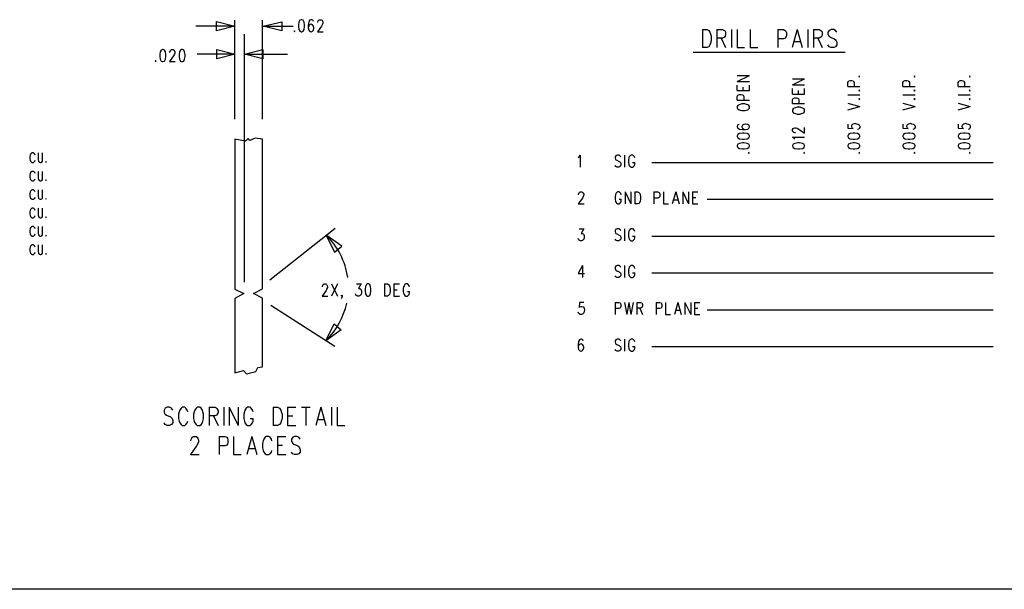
# Model space of a CAD drawing. Extents: x 11.9 to 28.1, y 10.8 to 21.2.
# Tile 6 of 27: x 17.3 to 22.6, y 10.8 to 13.9. Entities that reach past the tile are written whole.
import ezdxf

# ---------------------------------------------------------------- set-up
doc = ezdxf.new("R2010")
doc.units = 0
doc.layers.add('LAYNR1', color=2, linetype='CONTINUOUS')

msp = doc.modelspace()

# ---------------------------------------------------------------- linework, layer by layer
at = {"layer": 'LAYNR1'}
for points in [[(18.445, 13.859), (18.345, 13.834), (18.345, 13.884), (18.445, 13.859), (18.232, 13.859)], [(18.445, 13.354), (18.445, 13.891)], [(18.595, 13.354), (18.595, 13.891)], [(18.599, 13.858), (18.699, 13.883), (18.699, 13.833), (18.599, 13.858), (18.761, 13.858)], [(18.871, 13.884), (18.868, 13.891), (18.862, 13.894), (18.857, 13.894), (18.85, 13.891), (18.846, 13.881), (18.843, 13.866), (18.843, 13.85), (18.846, 13.837), (18.85, 13.831), (18.857, 13.828), (18.859, 13.828), (18.866, 13.831), (18.871, 13.837), (18.873, 13.847), (18.873, 13.85), (18.871, 13.859), (18.866, 13.866), (18.859, 13.869), (18.857, 13.869), (18.85, 13.866), (18.846, 13.859), (18.843, 13.85)], [(18.896, 13.878), (18.896, 13.881), (18.898, 13.887), (18.9, 13.891), (18.905, 13.894), (18.914, 13.894), (18.918, 13.891), (18.921, 13.887), (18.923, 13.881), (18.923, 13.875), (18.921, 13.869), (18.916, 13.859), (18.893, 13.828), (18.925, 13.828)], [(18.496, 12.468), (18.496, 13.816)], [(20.985, 13.841), (20.985, 13.743)], [(20.985, 13.841), (21.009, 13.841), (21.019, 13.836), (21.026, 13.827), (21.029, 13.818), (21.033, 13.804), (21.033, 13.78), (21.029, 13.766), (21.026, 13.757), (21.019, 13.747), (21.009, 13.743), (20.985, 13.743)], [(21.063, 13.841), (21.063, 13.743)], [(21.063, 13.841), (21.094, 13.841), (21.104, 13.836), (21.108, 13.832), (21.111, 13.822), (21.111, 13.813), (21.108, 13.804), (21.104, 13.799), (21.094, 13.794), (21.063, 13.794)], [(21.142, 13.841), (21.142, 13.743)], [(21.173, 13.841), (21.173, 13.743), (21.213, 13.743)], [(21.244, 13.841), (21.244, 13.743), (21.285, 13.743)], [(21.394, 13.841), (21.394, 13.743)], [(21.394, 13.841), (21.425, 13.841), (21.435, 13.836), (21.438, 13.832), (21.442, 13.822), (21.442, 13.808), (21.438, 13.799), (21.435, 13.794), (21.425, 13.79), (21.394, 13.79)], [(21.5, 13.841), (21.473, 13.743)], [(21.5, 13.841), (21.527, 13.743)], [(21.558, 13.841), (21.558, 13.743)], [(21.588, 13.841), (21.588, 13.743)], [(21.588, 13.841), (21.619, 13.841), (21.629, 13.836), (21.633, 13.832), (21.636, 13.822), (21.636, 13.813), (21.633, 13.804), (21.629, 13.799), (21.619, 13.794), (21.588, 13.794)], [(21.715, 13.827), (21.708, 13.836), (21.698, 13.841), (21.684, 13.841), (21.674, 13.836), (21.667, 13.827), (21.667, 13.818), (21.67, 13.808), (21.674, 13.804), (21.681, 13.799), (21.701, 13.79), (21.708, 13.785), (21.711, 13.78), (21.715, 13.771), (21.715, 13.757), (21.708, 13.747), (21.698, 13.743), (21.684, 13.743), (21.674, 13.747), (21.667, 13.757)], [(21.087, 13.794), (21.111, 13.743)], [(21.483, 13.776), (21.517, 13.776)], [(21.612, 13.794), (21.636, 13.743)], [(18.092, 13.716), (18.092, 13.719), (18.094, 13.725), (18.096, 13.729), (18.101, 13.732), (18.11, 13.732), (18.114, 13.729), (18.117, 13.725), (18.119, 13.719), (18.119, 13.713), (18.117, 13.707), (18.112, 13.697), (18.089, 13.666), (18.121, 13.666)], [(18.446, 13.707), (18.346, 13.682), (18.346, 13.732), (18.446, 13.707), (18.239, 13.707)], [(18.496, 13.707), (18.596, 13.732), (18.596, 13.682), (18.496, 13.707), (18.731, 13.707)], [(20.935, 13.718), (21.76, 13.718)], [(21.174, 13.559), (21.24, 13.59)], [(21.174, 13.59), (21.24, 13.59)], [(21.174, 13.559), (21.24, 13.559)], [(21.174, 13.509), (21.174, 13.538)], [(21.24, 13.509), (21.24, 13.538)], [(21.474, 13.54), (21.54, 13.572)], [(21.474, 13.572), (21.54, 13.572)], [(21.474, 13.54), (21.54, 13.54)], [(21.774, 13.531), (21.774, 13.552), (21.778, 13.559), (21.781, 13.561), (21.787, 13.563), (21.796, 13.563), (21.803, 13.561), (21.806, 13.559), (21.809, 13.552), (21.809, 13.531)], [(22.074, 13.531), (22.074, 13.552), (22.078, 13.559), (22.081, 13.561), (22.087, 13.563), (22.096, 13.563), (22.103, 13.561), (22.106, 13.559), (22.109, 13.552), (22.109, 13.531)], [(22.374, 13.531), (22.374, 13.552), (22.378, 13.559), (22.381, 13.561), (22.387, 13.563), (22.396, 13.563), (22.403, 13.561), (22.406, 13.559), (22.409, 13.552), (22.409, 13.531)], [(21.174, 13.509), (21.24, 13.509)], [(21.174, 13.456), (21.174, 13.477), (21.178, 13.484), (21.181, 13.486), (21.187, 13.488), (21.196, 13.488), (21.203, 13.486), (21.206, 13.484), (21.209, 13.477), (21.209, 13.456)], [(21.206, 13.509), (21.206, 13.527)], [(21.474, 13.49), (21.474, 13.52)], [(21.474, 13.49), (21.54, 13.49)], [(21.506, 13.49), (21.506, 13.509)], [(21.54, 13.49), (21.54, 13.52)], [(21.774, 13.531), (21.84, 13.531)], [(21.774, 13.486), (21.84, 13.486)], [(22.074, 13.531), (22.14, 13.531)], [(22.074, 13.486), (22.14, 13.486)], [(22.374, 13.531), (22.44, 13.531)], [(22.374, 13.486), (22.44, 13.486)], [(21.174, 13.456), (21.24, 13.456)], [(21.474, 13.438), (21.474, 13.459), (21.478, 13.465), (21.481, 13.468), (21.487, 13.47), (21.496, 13.47), (21.503, 13.468), (21.506, 13.465), (21.509, 13.459), (21.509, 13.438)], [(21.474, 13.438), (21.54, 13.438)], [(21.774, 13.44), (21.84, 13.422)], [(22.074, 13.44), (22.14, 13.422)], [(22.374, 13.44), (22.44, 13.422)], [(21.774, 13.404), (21.84, 13.422)], [(22.074, 13.404), (22.14, 13.422)], [(22.374, 13.404), (22.44, 13.422)], [(21.184, 13.325), (21.178, 13.322), (21.174, 13.315), (21.174, 13.311), (21.178, 13.304), (21.187, 13.3), (21.203, 13.297), (21.218, 13.297), (21.231, 13.3), (21.237, 13.304), (21.24, 13.311), (21.24, 13.313), (21.237, 13.32), (21.231, 13.325), (21.221, 13.327), (21.218, 13.327), (21.209, 13.325), (21.203, 13.32), (21.199, 13.313), (21.199, 13.311), (21.203, 13.304), (21.209, 13.3), (21.218, 13.297)], [(21.774, 13.327), (21.774, 13.304), (21.803, 13.302), (21.799, 13.304), (21.796, 13.311), (21.796, 13.318), (21.799, 13.325), (21.806, 13.329), (21.815, 13.331), (21.821, 13.329), (21.831, 13.327), (21.837, 13.322), (21.84, 13.315), (21.84, 13.309), (21.837, 13.302), (21.834, 13.3), (21.828, 13.297)], [(22.074, 13.327), (22.074, 13.304), (22.103, 13.302), (22.099, 13.304), (22.096, 13.311), (22.096, 13.318), (22.099, 13.325), (22.106, 13.329), (22.115, 13.331), (22.121, 13.329), (22.131, 13.327), (22.137, 13.322), (22.14, 13.315), (22.14, 13.309), (22.137, 13.302), (22.134, 13.3), (22.128, 13.297)], [(22.374, 13.327), (22.374, 13.304), (22.403, 13.302), (22.399, 13.304), (22.396, 13.311), (22.396, 13.318), (22.399, 13.325), (22.406, 13.329), (22.415, 13.331), (22.421, 13.329), (22.431, 13.327), (22.437, 13.322), (22.44, 13.315), (22.44, 13.309), (22.437, 13.302), (22.434, 13.3), (22.428, 13.297)], [(21.49, 13.279), (21.487, 13.279), (21.481, 13.281), (21.478, 13.284), (21.474, 13.288), (21.474, 13.297), (21.478, 13.302), (21.481, 13.304), (21.487, 13.306), (21.493, 13.306), (21.499, 13.304), (21.509, 13.3), (21.54, 13.277), (21.54, 13.309)], [(21.487, 13.245), (21.484, 13.25), (21.474, 13.256), (21.54, 13.256)], [(17.359, 13.158), (17.357, 13.163), (17.353, 13.168), (17.35, 13.17), (17.342, 13.17), (17.339, 13.168), (17.335, 13.163), (17.333, 13.158), (17.331, 13.15), (17.331, 13.138), (17.333, 13.13), (17.335, 13.125), (17.339, 13.12), (17.342, 13.118), (17.35, 13.118), (17.353, 13.12), (17.357, 13.125), (17.359, 13.13)], [(17.375, 13.17), (17.375, 13.133), (17.377, 13.125), (17.381, 13.12), (17.386, 13.118), (17.39, 13.118), (17.395, 13.12), (17.399, 13.125), (17.4, 13.133), (17.4, 13.17)], [(20.31, 13.146), (20.315, 13.149), (20.321, 13.158), (20.321, 13.093)], [(20.542, 13.149), (20.537, 13.155), (20.531, 13.158), (20.521, 13.158), (20.515, 13.155), (20.51, 13.149), (20.51, 13.143), (20.512, 13.136), (20.515, 13.133), (20.519, 13.13), (20.533, 13.124), (20.537, 13.121), (20.54, 13.118), (20.542, 13.111), (20.542, 13.102), (20.537, 13.096), (20.531, 13.093), (20.521, 13.093), (20.515, 13.096), (20.51, 13.102)], [(20.562, 13.158), (20.562, 13.093)], [(20.617, 13.143), (20.615, 13.149), (20.61, 13.155), (20.605, 13.158), (20.596, 13.158), (20.592, 13.155), (20.587, 13.149), (20.585, 13.143), (20.583, 13.133), (20.583, 13.118), (20.585, 13.108), (20.587, 13.102), (20.592, 13.096), (20.596, 13.093), (20.605, 13.093), (20.61, 13.096), (20.615, 13.102), (20.617, 13.108), (20.617, 13.118)], [(20.605, 13.118), (20.617, 13.118)], [(20.71, 13.118), (22.565, 13.118)], [(17.359, 13.058), (17.357, 13.063), (17.353, 13.068), (17.35, 13.07), (17.342, 13.07), (17.339, 13.068), (17.335, 13.063), (17.333, 13.058), (17.331, 13.05), (17.331, 13.038), (17.333, 13.03), (17.335, 13.025), (17.339, 13.02), (17.342, 13.018), (17.35, 13.018), (17.353, 13.02), (17.357, 13.025), (17.359, 13.03)], [(17.375, 13.07), (17.375, 13.033), (17.377, 13.025), (17.381, 13.02), (17.386, 13.018), (17.39, 13.018), (17.395, 13.02), (17.399, 13.025), (17.4, 13.033), (17.4, 13.07)], [(17.359, 12.958), (17.357, 12.963), (17.353, 12.968), (17.35, 12.97), (17.342, 12.97), (17.339, 12.968), (17.335, 12.963), (17.333, 12.958), (17.331, 12.95), (17.331, 12.938), (17.333, 12.93), (17.335, 12.925), (17.339, 12.92), (17.342, 12.918), (17.35, 12.918), (17.353, 12.92), (17.357, 12.925), (17.359, 12.93)], [(17.375, 12.97), (17.375, 12.933), (17.377, 12.925), (17.381, 12.92), (17.386, 12.918), (17.39, 12.918), (17.395, 12.92), (17.399, 12.925), (17.4, 12.933), (17.4, 12.97)], [(20.312, 12.943), (20.312, 12.946), (20.315, 12.952), (20.317, 12.955), (20.321, 12.958), (20.33, 12.958), (20.335, 12.955), (20.337, 12.952), (20.34, 12.946), (20.34, 12.94), (20.337, 12.933), (20.333, 12.924), (20.31, 12.893), (20.342, 12.893)], [(20.544, 12.943), (20.542, 12.949), (20.537, 12.955), (20.533, 12.958), (20.524, 12.958), (20.519, 12.955), (20.515, 12.949), (20.512, 12.943), (20.51, 12.933), (20.51, 12.918), (20.512, 12.908), (20.515, 12.902), (20.519, 12.896), (20.524, 12.893), (20.533, 12.893), (20.537, 12.896), (20.542, 12.902), (20.544, 12.908), (20.544, 12.918)], [(20.565, 12.958), (20.565, 12.893)], [(20.565, 12.958), (20.596, 12.893)], [(20.596, 12.958), (20.596, 12.893)], [(20.617, 12.958), (20.617, 12.893)], [(20.617, 12.958), (20.633, 12.958), (20.64, 12.955), (20.644, 12.949), (20.646, 12.943), (20.649, 12.933), (20.649, 12.918), (20.646, 12.908), (20.644, 12.902), (20.64, 12.896), (20.633, 12.893), (20.617, 12.893)], [(20.721, 12.958), (20.721, 12.893)], [(20.721, 12.958), (20.742, 12.958), (20.749, 12.955), (20.751, 12.952), (20.753, 12.946), (20.753, 12.936), (20.751, 12.93), (20.749, 12.927), (20.742, 12.924), (20.721, 12.924)], [(20.774, 12.958), (20.774, 12.893), (20.801, 12.893)], [(20.84, 12.958), (20.821, 12.893)], [(20.84, 12.958), (20.858, 12.893)], [(20.878, 12.958), (20.878, 12.893)], [(20.878, 12.958), (20.91, 12.893)], [(20.91, 12.958), (20.91, 12.893)], [(20.931, 12.958), (20.931, 12.893)], [(20.931, 12.958), (20.96, 12.958)], [(20.533, 12.918), (20.544, 12.918)], [(20.828, 12.915), (20.851, 12.915)], [(20.931, 12.927), (20.949, 12.927)], [(20.931, 12.893), (20.96, 12.893)], [(21.01, 12.918), (22.565, 12.918)], [(17.359, 12.858), (17.357, 12.863), (17.353, 12.868), (17.35, 12.87), (17.342, 12.87), (17.339, 12.868), (17.335, 12.863), (17.333, 12.858), (17.331, 12.85), (17.331, 12.838), (17.333, 12.83), (17.335, 12.825), (17.339, 12.82), (17.342, 12.818), (17.35, 12.818), (17.353, 12.82), (17.357, 12.825), (17.359, 12.83)], [(17.375, 12.87), (17.375, 12.833), (17.377, 12.825), (17.381, 12.82), (17.386, 12.818), (17.39, 12.818), (17.395, 12.82), (17.399, 12.825), (17.4, 12.833), (17.4, 12.87)], [(17.359, 12.758), (17.357, 12.763), (17.353, 12.768), (17.35, 12.77), (17.342, 12.77), (17.339, 12.768), (17.335, 12.763), (17.333, 12.758), (17.331, 12.75), (17.331, 12.738), (17.333, 12.73), (17.335, 12.725), (17.339, 12.72), (17.342, 12.718), (17.35, 12.718), (17.353, 12.72), (17.357, 12.725), (17.359, 12.73)], [(17.375, 12.77), (17.375, 12.733), (17.377, 12.725), (17.381, 12.72), (17.386, 12.718), (17.39, 12.718), (17.395, 12.72), (17.399, 12.725), (17.4, 12.733), (17.4, 12.77)], [(18.634, 12.48), (18.989, 12.762)], [(20.315, 12.758), (20.34, 12.758), (20.326, 12.733), (20.333, 12.733), (20.337, 12.73), (20.34, 12.727), (20.342, 12.718), (20.342, 12.711), (20.34, 12.702), (20.335, 12.696), (20.328, 12.693), (20.321, 12.693), (20.315, 12.696), (20.312, 12.699), (20.31, 12.705)], [(20.542, 12.749), (20.537, 12.755), (20.531, 12.758), (20.521, 12.758), (20.515, 12.755), (20.51, 12.749), (20.51, 12.743), (20.512, 12.736), (20.515, 12.733), (20.519, 12.73), (20.533, 12.724), (20.537, 12.721), (20.54, 12.718), (20.542, 12.711), (20.542, 12.702), (20.537, 12.696), (20.531, 12.693), (20.521, 12.693), (20.515, 12.696), (20.51, 12.702)], [(20.562, 12.758), (20.562, 12.693)], [(20.617, 12.743), (20.615, 12.749), (20.61, 12.755), (20.605, 12.758), (20.596, 12.758), (20.592, 12.755), (20.587, 12.749), (20.585, 12.743), (20.583, 12.733), (20.583, 12.718), (20.585, 12.708), (20.587, 12.702), (20.592, 12.696), (20.596, 12.693), (20.605, 12.693), (20.61, 12.696), (20.615, 12.702), (20.617, 12.708), (20.617, 12.718)], [(20.605, 12.718), (20.617, 12.718)], [(20.71, 12.718), (22.571, 12.718)], [(17.359, 12.658), (17.357, 12.663), (17.353, 12.668), (17.35, 12.67), (17.342, 12.67), (17.339, 12.668), (17.335, 12.663), (17.333, 12.658), (17.331, 12.65), (17.331, 12.638), (17.333, 12.63), (17.335, 12.625), (17.339, 12.62), (17.342, 12.618), (17.35, 12.618), (17.353, 12.62), (17.357, 12.625), (17.359, 12.63)], [(17.375, 12.67), (17.375, 12.633), (17.377, 12.625), (17.381, 12.62), (17.386, 12.618), (17.39, 12.618), (17.395, 12.62), (17.399, 12.625), (17.4, 12.633), (17.4, 12.67)], [(20.333, 12.558), (20.31, 12.515), (20.344, 12.515)], [(20.333, 12.558), (20.333, 12.493)], [(20.542, 12.549), (20.537, 12.555), (20.531, 12.558), (20.521, 12.558), (20.515, 12.555), (20.51, 12.549), (20.51, 12.543), (20.512, 12.536), (20.515, 12.533), (20.519, 12.53), (20.533, 12.524), (20.537, 12.521), (20.54, 12.518), (20.542, 12.511), (20.542, 12.502), (20.537, 12.496), (20.531, 12.493), (20.521, 12.493), (20.515, 12.496), (20.51, 12.502)], [(20.562, 12.558), (20.562, 12.493)], [(20.617, 12.543), (20.615, 12.549), (20.61, 12.555), (20.605, 12.558), (20.596, 12.558), (20.592, 12.555), (20.587, 12.549), (20.585, 12.543), (20.583, 12.533), (20.583, 12.518), (20.585, 12.508), (20.587, 12.502), (20.592, 12.496), (20.596, 12.493), (20.605, 12.493), (20.61, 12.496), (20.615, 12.502), (20.617, 12.508), (20.617, 12.518)], [(20.605, 12.518), (20.617, 12.518)], [(20.71, 12.518), (22.565, 12.518)], [(18.92, 12.442), (18.92, 12.445), (18.923, 12.451), (18.925, 12.455), (18.93, 12.458), (18.939, 12.458), (18.943, 12.455), (18.945, 12.451), (18.948, 12.445), (18.948, 12.439), (18.945, 12.433), (18.941, 12.423), (18.918, 12.392), (18.95, 12.392)], [(18.97, 12.458), (19.002, 12.392)], [(19.002, 12.458), (18.97, 12.392)], [(19.105, 12.458), (19.13, 12.458), (19.116, 12.433), (19.123, 12.433), (19.127, 12.43), (19.13, 12.426), (19.132, 12.417), (19.132, 12.411), (19.13, 12.401), (19.125, 12.395), (19.118, 12.392), (19.111, 12.392), (19.105, 12.395), (19.102, 12.398), (19.1, 12.405)], [(19.257, 12.458), (19.257, 12.392)], [(19.257, 12.458), (19.273, 12.458), (19.28, 12.455), (19.284, 12.448), (19.286, 12.442), (19.289, 12.433), (19.289, 12.417), (19.286, 12.408), (19.284, 12.401), (19.28, 12.395), (19.273, 12.392), (19.257, 12.392)], [(19.309, 12.458), (19.309, 12.392)], [(19.309, 12.458), (19.339, 12.458)], [(19.309, 12.426), (19.327, 12.426)], [(19.393, 12.442), (19.391, 12.448), (19.386, 12.455), (19.382, 12.458), (19.373, 12.458), (19.368, 12.455), (19.364, 12.448), (19.361, 12.442), (19.359, 12.433), (19.359, 12.417), (19.361, 12.408), (19.364, 12.401), (19.368, 12.395), (19.373, 12.392), (19.382, 12.392), (19.386, 12.395), (19.391, 12.401), (19.393, 12.408), (19.393, 12.417)], [(19.382, 12.417), (19.393, 12.417)], [(19.027, 12.395), (19.025, 12.392), (19.023, 12.395), (19.025, 12.398), (19.027, 12.395), (19.027, 12.389), (19.025, 12.383), (19.023, 12.38)], [(19.309, 12.392), (19.339, 12.392)], [(20.34, 12.358), (20.317, 12.358), (20.315, 12.33), (20.317, 12.333), (20.324, 12.336), (20.33, 12.336), (20.337, 12.333), (20.342, 12.327), (20.344, 12.318), (20.342, 12.311), (20.34, 12.302), (20.335, 12.296), (20.328, 12.293), (20.321, 12.293), (20.315, 12.296), (20.312, 12.299), (20.31, 12.305)], [(20.51, 12.358), (20.51, 12.293)], [(20.51, 12.358), (20.531, 12.358), (20.537, 12.355), (20.54, 12.352), (20.542, 12.346), (20.542, 12.336), (20.54, 12.33), (20.537, 12.327), (20.531, 12.324), (20.51, 12.324)], [(20.562, 12.358), (20.574, 12.293)], [(20.585, 12.358), (20.574, 12.293)], [(20.585, 12.358), (20.596, 12.293)], [(20.608, 12.358), (20.596, 12.293)], [(20.628, 12.358), (20.628, 12.293)], [(20.628, 12.358), (20.649, 12.358), (20.656, 12.355), (20.658, 12.352), (20.66, 12.346), (20.66, 12.34), (20.658, 12.333), (20.656, 12.33), (20.649, 12.327), (20.628, 12.327)], [(20.733, 12.358), (20.733, 12.293)], [(20.733, 12.358), (20.753, 12.358), (20.76, 12.355), (20.762, 12.352), (20.765, 12.346), (20.765, 12.336), (20.762, 12.33), (20.76, 12.327), (20.753, 12.324), (20.733, 12.324)], [(20.785, 12.358), (20.785, 12.293), (20.812, 12.293)], [(20.851, 12.358), (20.833, 12.293)], [(20.851, 12.358), (20.869, 12.293)], [(20.89, 12.358), (20.89, 12.293)], [(20.89, 12.358), (20.921, 12.293)], [(20.921, 12.358), (20.921, 12.293)], [(20.942, 12.358), (20.942, 12.293)], [(20.942, 12.358), (20.971, 12.358)], [(18.64, 12.343), (18.987, 12.121)], [(20.644, 12.327), (20.66, 12.293)], [(20.84, 12.315), (20.862, 12.315)], [(20.942, 12.327), (20.96, 12.327)], [(21.01, 12.318), (22.565, 12.318)], [(20.942, 12.293), (20.971, 12.293)], [(20.337, 12.149), (20.335, 12.155), (20.328, 12.158), (20.324, 12.158), (20.317, 12.155), (20.312, 12.146), (20.31, 12.13), (20.31, 12.115), (20.312, 12.102), (20.317, 12.096), (20.324, 12.093), (20.326, 12.093), (20.333, 12.096), (20.337, 12.102), (20.34, 12.111), (20.34, 12.115), (20.337, 12.124), (20.333, 12.13), (20.326, 12.133), (20.324, 12.133), (20.317, 12.13), (20.312, 12.124), (20.31, 12.115)], [(20.542, 12.149), (20.537, 12.155), (20.531, 12.158), (20.521, 12.158), (20.515, 12.155), (20.51, 12.149), (20.51, 12.143), (20.512, 12.136), (20.515, 12.133), (20.519, 12.13), (20.533, 12.124), (20.537, 12.121), (20.54, 12.118), (20.542, 12.111), (20.542, 12.102), (20.537, 12.096), (20.531, 12.093), (20.521, 12.093), (20.515, 12.096), (20.51, 12.102)], [(20.562, 12.158), (20.562, 12.093)], [(20.617, 12.143), (20.615, 12.149), (20.61, 12.155), (20.605, 12.158), (20.596, 12.158), (20.592, 12.155), (20.587, 12.149), (20.585, 12.143), (20.583, 12.133), (20.583, 12.118), (20.585, 12.108), (20.587, 12.102), (20.592, 12.096), (20.596, 12.093), (20.605, 12.093), (20.61, 12.096), (20.615, 12.102), (20.617, 12.108), (20.617, 12.118)], [(20.605, 12.118), (20.617, 12.118)], [(20.71, 12.118), (22.565, 12.118)], [(18.107, 11.773), (18.101, 11.783), (18.09, 11.788), (18.077, 11.788), (18.066, 11.783), (18.06, 11.773), (18.06, 11.764), (18.063, 11.755), (18.066, 11.75), (18.073, 11.745), (18.094, 11.736), (18.101, 11.731), (18.104, 11.727), (18.107, 11.717), (18.107, 11.703), (18.101, 11.694), (18.09, 11.689), (18.077, 11.689), (18.066, 11.694), (18.06, 11.703)], [(18.189, 11.764), (18.186, 11.773), (18.179, 11.783), (18.172, 11.788), (18.159, 11.788), (18.152, 11.783), (18.145, 11.773), (18.142, 11.764), (18.138, 11.75), (18.138, 11.727), (18.142, 11.712), (18.145, 11.703), (18.152, 11.694), (18.159, 11.689), (18.172, 11.689), (18.179, 11.694), (18.186, 11.703), (18.189, 11.712)], [(18.305, 11.788), (18.305, 11.689)], [(18.305, 11.788), (18.336, 11.788), (18.346, 11.783), (18.349, 11.778), (18.353, 11.769), (18.353, 11.759), (18.349, 11.75), (18.346, 11.745), (18.336, 11.741), (18.305, 11.741)], [(18.384, 11.788), (18.384, 11.689)], [(18.414, 11.788), (18.414, 11.689)], [(18.414, 11.788), (18.462, 11.689)], [(18.462, 11.788), (18.462, 11.689)], [(18.544, 11.764), (18.54, 11.773), (18.534, 11.783), (18.527, 11.788), (18.513, 11.788), (18.506, 11.783), (18.499, 11.773), (18.496, 11.764), (18.493, 11.75), (18.493, 11.727), (18.496, 11.712), (18.499, 11.703), (18.506, 11.694), (18.513, 11.689), (18.527, 11.689), (18.534, 11.694), (18.54, 11.703), (18.544, 11.712), (18.544, 11.727)], [(18.653, 11.788), (18.653, 11.689)], [(18.653, 11.788), (18.677, 11.788), (18.687, 11.783), (18.694, 11.773), (18.697, 11.764), (18.701, 11.75), (18.701, 11.727), (18.697, 11.712), (18.694, 11.703), (18.687, 11.694), (18.677, 11.689), (18.653, 11.689)], [(18.731, 11.788), (18.731, 11.689)], [(18.731, 11.788), (18.776, 11.788)], [(18.806, 11.788), (18.854, 11.788)], [(18.83, 11.788), (18.83, 11.689)], [(18.912, 11.788), (18.885, 11.689)], [(18.912, 11.788), (18.939, 11.689)], [(18.97, 11.788), (18.97, 11.689)], [(19.001, 11.788), (19.001, 11.689), (19.042, 11.689)], [(18.329, 11.741), (18.353, 11.689)], [(18.527, 11.727), (18.544, 11.727)], [(18.731, 11.741), (18.759, 11.741)], [(18.895, 11.722), (18.929, 11.722)], [(18.731, 11.689), (18.776, 11.689)], [(18.206, 11.606), (18.206, 11.61), (18.21, 11.62), (18.213, 11.625), (18.22, 11.629), (18.234, 11.629), (18.24, 11.625), (18.244, 11.62), (18.247, 11.61), (18.247, 11.601), (18.244, 11.592), (18.237, 11.578), (18.203, 11.531), (18.251, 11.531)], [(18.36, 11.629), (18.36, 11.531)], [(18.36, 11.629), (18.39, 11.629), (18.401, 11.625), (18.404, 11.62), (18.407, 11.61), (18.407, 11.596), (18.404, 11.587), (18.401, 11.582), (18.39, 11.578), (18.36, 11.578)], [(18.438, 11.629), (18.438, 11.531), (18.479, 11.531)], [(18.537, 11.629), (18.51, 11.531)], [(18.537, 11.629), (18.564, 11.531)], [(18.646, 11.606), (18.643, 11.615), (18.636, 11.625), (18.629, 11.629), (18.615, 11.629), (18.609, 11.625), (18.602, 11.615), (18.598, 11.606), (18.595, 11.592), (18.595, 11.568), (18.598, 11.554), (18.602, 11.545), (18.609, 11.535), (18.615, 11.531), (18.629, 11.531), (18.636, 11.535), (18.643, 11.545), (18.646, 11.554)], [(18.677, 11.629), (18.677, 11.531)], [(18.677, 11.629), (18.721, 11.629)], [(18.8, 11.615), (18.793, 11.625), (18.782, 11.629), (18.769, 11.629), (18.759, 11.625), (18.752, 11.615), (18.752, 11.606), (18.755, 11.596), (18.759, 11.592), (18.765, 11.587), (18.786, 11.578), (18.793, 11.573), (18.796, 11.568), (18.8, 11.559), (18.8, 11.545), (18.793, 11.535), (18.782, 11.531), (18.769, 11.531), (18.759, 11.535), (18.752, 11.545)], [(18.52, 11.564), (18.554, 11.564)], [(18.677, 11.582), (18.704, 11.582)], [(18.677, 11.531), (18.721, 11.531)], [(28.097, 10.799), (11.897, 10.799)]]:
    msp.add_lwpolyline(points, dxfattribs=at)
for points in [[(18.805, 13.894), (18.798, 13.891), (18.793, 13.881), (18.791, 13.866), (18.791, 13.856), (18.793, 13.841), (18.798, 13.831), (18.805, 13.828), (18.809, 13.828), (18.816, 13.831), (18.821, 13.841), (18.823, 13.856), (18.823, 13.866), (18.821, 13.881), (18.816, 13.891), (18.809, 13.894), (18.805, 13.894)], [(18.768, 13.834), (18.766, 13.831), (18.768, 13.828), (18.771, 13.831), (18.768, 13.834)], [(18.051, 13.732), (18.044, 13.729), (18.039, 13.719), (18.037, 13.704), (18.037, 13.694), (18.039, 13.679), (18.044, 13.669), (18.051, 13.666), (18.055, 13.666), (18.062, 13.669), (18.067, 13.679), (18.069, 13.694), (18.069, 13.704), (18.067, 13.719), (18.062, 13.729), (18.055, 13.732), (18.051, 13.732)], [(18.155, 13.732), (18.149, 13.729), (18.144, 13.719), (18.142, 13.704), (18.142, 13.694), (18.144, 13.679), (18.149, 13.669), (18.155, 13.666), (18.16, 13.666), (18.167, 13.669), (18.171, 13.679), (18.174, 13.694), (18.174, 13.704), (18.171, 13.719), (18.167, 13.729), (18.16, 13.732), (18.155, 13.732)], [(18.014, 13.672), (18.012, 13.669), (18.014, 13.666), (18.017, 13.669), (18.014, 13.672)], [(21.834, 13.586), (21.837, 13.584), (21.84, 13.586), (21.837, 13.588), (21.834, 13.586)], [(22.134, 13.586), (22.137, 13.584), (22.14, 13.586), (22.137, 13.588), (22.134, 13.586)], [(22.434, 13.586), (22.437, 13.584), (22.44, 13.586), (22.437, 13.588), (22.434, 13.586)], [(21.834, 13.509), (21.837, 13.506), (21.84, 13.509), (21.837, 13.511), (21.834, 13.509)], [(22.134, 13.509), (22.137, 13.506), (22.14, 13.509), (22.137, 13.511), (22.134, 13.509)], [(22.434, 13.509), (22.437, 13.506), (22.44, 13.509), (22.437, 13.511), (22.434, 13.509)], [(21.174, 13.413), (21.178, 13.409), (21.184, 13.404), (21.19, 13.402), (21.199, 13.4), (21.215, 13.4), (21.224, 13.402), (21.231, 13.404), (21.237, 13.409), (21.24, 13.413), (21.24, 13.422), (21.237, 13.427), (21.231, 13.431), (21.224, 13.434), (21.215, 13.436), (21.199, 13.436), (21.19, 13.434), (21.184, 13.431), (21.178, 13.427), (21.174, 13.422), (21.174, 13.413)], [(21.834, 13.463), (21.837, 13.461), (21.84, 13.463), (21.837, 13.465), (21.834, 13.463)], [(22.134, 13.463), (22.137, 13.461), (22.14, 13.463), (22.137, 13.465), (22.134, 13.463)], [(22.434, 13.463), (22.437, 13.461), (22.44, 13.463), (22.437, 13.465), (22.434, 13.463)], [(21.474, 13.395), (21.478, 13.39), (21.484, 13.386), (21.49, 13.384), (21.499, 13.381), (21.515, 13.381), (21.524, 13.384), (21.531, 13.386), (21.537, 13.39), (21.54, 13.395), (21.54, 13.404), (21.537, 13.409), (21.531, 13.413), (21.524, 13.415), (21.515, 13.418), (21.499, 13.418), (21.49, 13.415), (21.484, 13.413), (21.478, 13.409), (21.474, 13.404), (21.474, 13.395)], [(21.174, 13.259), (21.178, 13.252), (21.187, 13.247), (21.203, 13.245), (21.212, 13.245), (21.228, 13.247), (21.237, 13.252), (21.24, 13.259), (21.24, 13.263), (21.237, 13.27), (21.228, 13.275), (21.212, 13.277), (21.203, 13.277), (21.187, 13.275), (21.178, 13.27), (21.174, 13.263), (21.174, 13.259)], [(21.774, 13.259), (21.778, 13.252), (21.787, 13.247), (21.803, 13.245), (21.812, 13.245), (21.828, 13.247), (21.837, 13.252), (21.84, 13.259), (21.84, 13.263), (21.837, 13.27), (21.828, 13.275), (21.812, 13.277), (21.803, 13.277), (21.787, 13.275), (21.778, 13.27), (21.774, 13.263), (21.774, 13.259)], [(22.074, 13.259), (22.078, 13.252), (22.087, 13.247), (22.103, 13.245), (22.112, 13.245), (22.128, 13.247), (22.137, 13.252), (22.14, 13.259), (22.14, 13.263), (22.137, 13.27), (22.128, 13.275), (22.112, 13.277), (22.103, 13.277), (22.087, 13.275), (22.078, 13.27), (22.074, 13.263), (22.074, 13.259)], [(22.374, 13.259), (22.378, 13.252), (22.387, 13.247), (22.403, 13.245), (22.412, 13.245), (22.428, 13.247), (22.437, 13.252), (22.44, 13.259), (22.44, 13.263), (22.437, 13.27), (22.428, 13.275), (22.412, 13.277), (22.403, 13.277), (22.387, 13.275), (22.378, 13.27), (22.374, 13.263), (22.374, 13.259)], [(18.445, 13.244), (18.445, 12.43), (18.494, 12.406), (18.445, 12.38), (18.445, 11.976), (18.491, 11.987), (18.508, 11.97), (18.558, 11.983), (18.569, 12.005), (18.595, 12.008), (18.595, 12.381), (18.545, 12.406), (18.595, 12.431), (18.595, 13.244), (18.554, 13.25), (18.525, 13.237), (18.516, 13.249), (18.502, 13.234), (18.445, 13.244)], [(21.174, 13.206), (21.178, 13.2), (21.187, 13.195), (21.203, 13.193), (21.212, 13.193), (21.228, 13.195), (21.237, 13.2), (21.24, 13.206), (21.24, 13.211), (21.237, 13.218), (21.228, 13.222), (21.212, 13.225), (21.203, 13.225), (21.187, 13.222), (21.178, 13.218), (21.174, 13.211), (21.174, 13.206)], [(21.474, 13.206), (21.478, 13.2), (21.487, 13.195), (21.503, 13.193), (21.512, 13.193), (21.528, 13.195), (21.537, 13.2), (21.54, 13.206), (21.54, 13.211), (21.537, 13.218), (21.528, 13.222), (21.512, 13.225), (21.503, 13.225), (21.487, 13.222), (21.478, 13.218), (21.474, 13.211), (21.474, 13.206)], [(21.774, 13.206), (21.778, 13.2), (21.787, 13.195), (21.803, 13.193), (21.812, 13.193), (21.828, 13.195), (21.837, 13.2), (21.84, 13.206), (21.84, 13.211), (21.837, 13.218), (21.828, 13.222), (21.812, 13.225), (21.803, 13.225), (21.787, 13.222), (21.778, 13.218), (21.774, 13.211), (21.774, 13.206)], [(22.074, 13.206), (22.078, 13.2), (22.087, 13.195), (22.103, 13.193), (22.112, 13.193), (22.128, 13.195), (22.137, 13.2), (22.14, 13.206), (22.14, 13.211), (22.137, 13.218), (22.128, 13.222), (22.112, 13.225), (22.103, 13.225), (22.087, 13.222), (22.078, 13.218), (22.074, 13.211), (22.074, 13.206)], [(22.374, 13.206), (22.378, 13.2), (22.387, 13.195), (22.403, 13.193), (22.412, 13.193), (22.428, 13.195), (22.437, 13.2), (22.44, 13.206), (22.44, 13.211), (22.437, 13.218), (22.428, 13.222), (22.412, 13.225), (22.403, 13.225), (22.387, 13.222), (22.378, 13.218), (22.374, 13.211), (22.374, 13.206)], [(21.234, 13.17), (21.237, 13.168), (21.24, 13.17), (21.237, 13.172), (21.234, 13.17)], [(21.534, 13.17), (21.537, 13.168), (21.54, 13.17), (21.537, 13.172), (21.534, 13.17)], [(21.834, 13.17), (21.837, 13.168), (21.84, 13.17), (21.837, 13.172), (21.834, 13.17)], [(22.134, 13.17), (22.137, 13.168), (22.14, 13.17), (22.137, 13.172), (22.134, 13.17)], [(22.434, 13.17), (22.437, 13.168), (22.44, 13.17), (22.437, 13.172), (22.434, 13.17)], [(17.419, 13.123), (17.417, 13.12), (17.419, 13.118), (17.42, 13.12), (17.419, 13.123)], [(17.419, 13.023), (17.417, 13.02), (17.419, 13.018), (17.42, 13.02), (17.419, 13.023)], [(17.419, 12.923), (17.417, 12.92), (17.419, 12.918), (17.42, 12.92), (17.419, 12.923)], [(17.419, 12.823), (17.417, 12.82), (17.419, 12.818), (17.42, 12.82), (17.419, 12.823)], [(17.419, 12.723), (17.417, 12.72), (17.419, 12.718), (17.42, 12.72), (17.419, 12.723)], [(18.941, 12.723), (18.986, 12.631), (19.025, 12.663), (18.941, 12.723)], [(17.419, 12.623), (17.417, 12.62), (17.419, 12.618), (17.42, 12.62), (17.419, 12.623)], [(19.166, 12.458), (19.159, 12.455), (19.155, 12.445), (19.152, 12.43), (19.152, 12.42), (19.155, 12.405), (19.159, 12.395), (19.166, 12.392), (19.17, 12.392), (19.177, 12.395), (19.182, 12.405), (19.184, 12.42), (19.184, 12.43), (19.182, 12.445), (19.177, 12.455), (19.17, 12.458), (19.166, 12.458)], [(18.939, 12.149), (18.984, 12.241), (19.023, 12.209), (18.939, 12.149)], [(18.24, 11.788), (18.234, 11.783), (18.227, 11.773), (18.223, 11.764), (18.22, 11.75), (18.22, 11.727), (18.223, 11.712), (18.227, 11.703), (18.234, 11.694), (18.24, 11.689), (18.254, 11.689), (18.261, 11.694), (18.268, 11.703), (18.271, 11.712), (18.274, 11.727), (18.274, 11.75), (18.271, 11.764), (18.268, 11.773), (18.261, 11.783), (18.254, 11.788), (18.24, 11.788)]]:
    msp.add_lwpolyline(points, close=True, dxfattribs=at)
for points in [[(19.058, 12.493, 0.161524), (18.941, 12.724)], [(18.941, 12.151, 0.145899), (19.052, 12.354)]]:
    msp.add_lwpolyline(points, format="xyb", dxfattribs=at)

doc.saveas('drawing.dxf')
